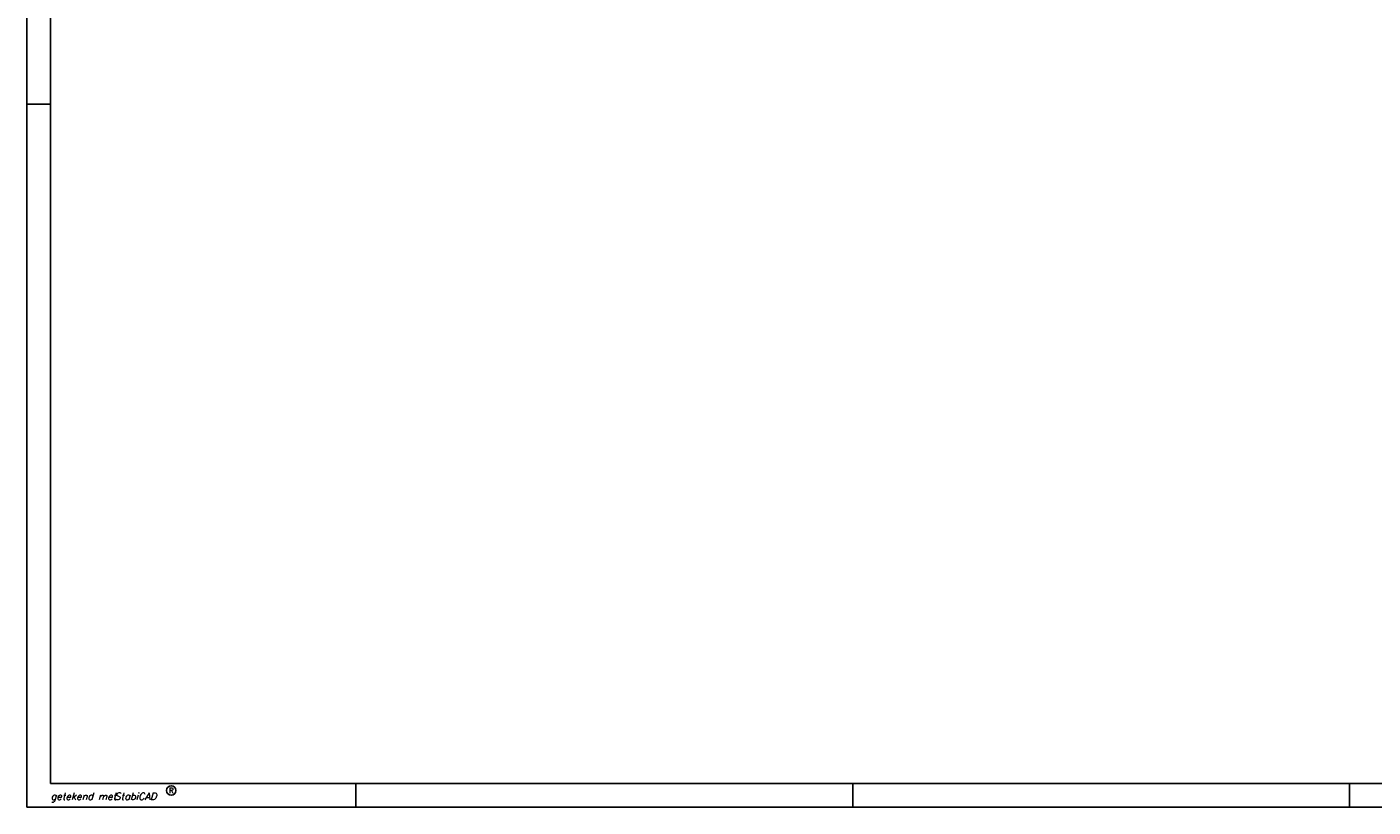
# Model space of a CAD drawing. Extents: x -940 to 22840, y -452 to 16368.
# Tile 1 of 50: x -940 to 10439, y -452 to 6141. Entities that reach past the tile are written whole.
import ezdxf
from ezdxf.enums import TextEntityAlignment as Align

# ---------------------------------------------------------------- set-up
doc = ezdxf.new("R2010")
doc.units = 0
doc.header["$LTSCALE"] = 20
for name, color, linetype in [('00KAD025', 2, 'CONTINUOUS'), ('00KAD070', 5, 'CONTINUOUS'), ('BL$2----', 7, 'CONTINUOUS')]:
    doc.layers.add(name, color=color, linetype=linetype)
doc.styles.add('ROMANS', font='romans', dxfattribs={"oblique": 15})
doc.styles.add('SCRIPTS', font='scripts')

# ---------------------------------------------------------------- blocks, each defined once
blk = doc.blocks.new('A0-HOR')
at = {"layer": '00KAD025', "linetype": 'CONTINUOUS'}
for p, q in [((0, 841), (0, 0)), ((0, 297), (10, 297)), ((139, 0), (139, 10)), ((349, 0), (349, 10)), ((559, 0), (559, 10)), ((0, 0), (1189, 0))]:
    blk.add_line(p, q, dxfattribs=at)
blk.add_circle((61, 7), 2, dxfattribs=at)
at = {"layer": '00KAD070', "linetype": 'CONTINUOUS'}
for p, q in [((10, 831), (10, 10)), ((10, 10), (1179, 10))]:
    blk.add_line(p, q, dxfattribs=at)
at = {"layer": '00KAD025', "linetype": 'CONTINUOUS', "style": 'SCRIPTS'}
blk.add_text('getekend met', height=3, dxfattribs=at).set_placement((10, 3))
at = {"layer": '00KAD025', "linetype": 'CONTINUOUS', "style": 'ROMANS', "oblique": 15}
blk.add_text('StabiCAD', height=3, dxfattribs=at).set_placement((37, 3))
at = {"layer": '00KAD025', "linetype": 'CONTINUOUS', "style": 'ROMANS'}
blk.add_text('R', height=2.2, dxfattribs=at).set_placement((61, 7), align=Align.MIDDLE)

msp = doc.modelspace()

# ---------------------------------------------------------------- block references
at = {"layer": 'BL$2----', "color": 8, "xscale": 20, "yscale": 20, "zscale": 20}
msp.add_blockref('A0-HOR', (-939.6, -452.2), dxfattribs=at)

doc.saveas('drawing.dxf')
